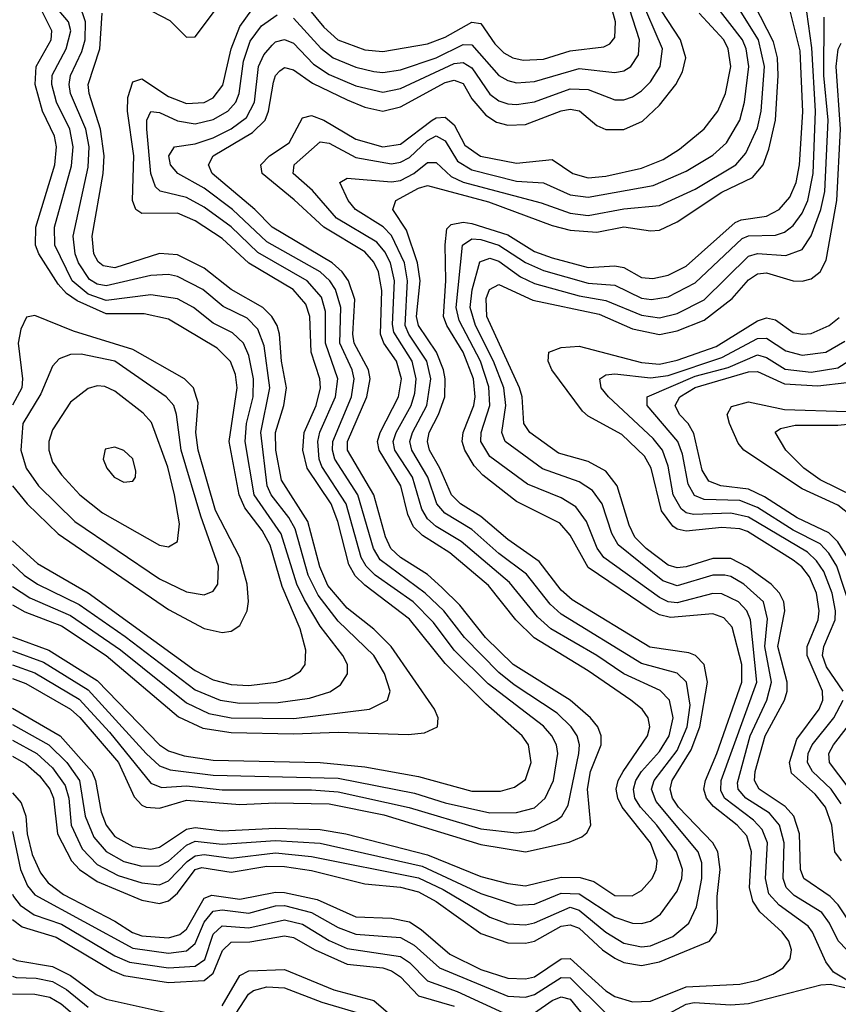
# Model space of a CAD drawing. Header units: inches. Extents: x 501365 to 657855, y 482276 to 547543.
# Tile 158 of 256: x 540016 to 541851, y 523888 to 526095. Entities that reach past the tile are written whole.
import ezdxf

# ---------------------------------------------------------------- set-up
doc = ezdxf.new("R2010")
doc.units = ezdxf.units.IN
doc.header["$MEASUREMENT"] = 0
doc.layers.add('A5542', color=7, linetype='Continuous')

msp = doc.modelspace()

# ---------------------------------------------------------------- linework, layer by layer
at = {"layer": 'A5542', "color": 5}
for points, elevation in [([(540313.7, 526113.7), (540353, 526093), (540390, 526056), (540410, 526057), (540590, 526296.5)], 2620), ([(540630, 526098.5), (540691, 526031), (540719.1, 526010), (540770, 525989), (540810, 525978.9), (540830, 525976.7), (540870, 525982.7), (540950, 526010), (541010, 526039.3), (541030, 526038.5), (541090, 525970.4), (541110, 525958.8), (541130, 525953.9), (541170, 525956.5), (541270, 525985.6), (541350, 525976.8), (541370, 525980.4), (541386, 525990), (541403.4, 526016.6), (541405.6, 526050), (541360.9, 526190)], 2560), ([(540630, 526161), (540698.3, 526078.3), (540729.7, 526050), (540790, 526027.2), (540830, 526024.2), (540930, 526041.2), (540970, 526056.2), (541030, 526089.3), (541050, 526086.8), (541081.1, 526041.1), (541101.1, 526021.1), (541121.6, 526010), (541144.4, 526004.4), (541190, 526006.6), (541250, 526025.2), (541325.5, 526034.5), (541338.7, 526041.3), (541350, 526055.2), (541351.7, 526090), (541324.4, 526190)], 2580), ([(540000, 524927.1), (540056.1, 524876.1), (540170, 524810.3), (540410, 524636), (540450, 524615.7), (540490, 524604.7), (540530, 524602.4), (540591, 524610), (540620.6, 524619.4), (540645.4, 524634.6), (540656.1, 524650), (540657.8, 524682.2), (540644.6, 524730), (540605, 524825), (540577.5, 524917.5), (540559.8, 524950), (540521.3, 525001.3), (540508.1, 525030), (540485.7, 525150), (540503.8, 525270), (540499.8, 525299.8), (540488.7, 525328.7), (540458.8, 525358.8), (540350, 525423.7), (540295.5, 525435.5), (540210, 525436.1), (540145.3, 525465.3), (540121.5, 525481.5), (540102.6, 525502.6), (540059.4, 525570), (540051.9, 525590), (540052.5, 525630), (540095.4, 525770), (540099.1, 525810), (540094.1, 525834.1), (540067.6, 525890), (540051.1, 525950), (540053.3, 525990), (540087, 526050), (540088.2, 526070), (540049.2, 526150)], 2680), ([(540000, 524649.2), (540050, 524631.5), (540150, 524572), (540217.9, 524497.9), (540310, 524383.6), (540334.2, 524374.2), (540390, 524377.5), (540470, 524368.9), (540670, 524368.8), (540730, 524364.3), (540889.6, 524329.6), (541050, 524281.8), (541130, 524272.7), (541170, 524277.8), (541219.3, 524300.7), (541231.7, 524310), (541245.4, 524334.6), (541269.7, 524450), (541270.9, 524470), (541265.6, 524490), (541252.6, 524510), (541220.6, 524540.6), (541124.4, 524604.4), (541090, 524632.1), (541013.5, 524710), (540966.9, 524770), (540925.2, 524810), (540824.1, 524884.1), (540809.6, 524910), (540774.5, 525030), (540722.5, 525110), (540717.2, 525130), (540718.2, 525150), (540759.9, 525250), (540766.2, 525290), (540761.4, 525310), (540734, 525370), (540735.9, 525450), (540724.4, 525490), (540711.1, 525510), (540689.7, 525529.7), (540570, 525597.5), (540493.3, 525670), (540430, 525717.7), (540370.8, 525750), (540354.6, 525770), (540350.8, 525790), (540363.4, 525810), (540410, 525816.8), (540450, 525830), (540490, 525850.7), (540524.4, 525875.6), (540542.5, 525910), (540551.5, 525990), (540563.7, 526016.3), (540581.9, 526038.1), (540590, 526045.2), (540610, 526051), (540630, 526042.5), (540675.1, 525995.1), (540710, 525972.5), (540770, 525947), (540830, 525932.7), (540870, 525940.7), (540990, 525997.1), (541010, 525999.5), (541030, 525986.9), (541070, 525928.3), (541090, 525913.6), (541110, 525906.3), (541130, 525904.7), (541170, 525911.2), (541250, 525940.4), (541290, 525938.9), (541350, 525915.4), (541370, 525915.6), (541390, 525922.4), (541410, 525935.9), (541430, 525956.1), (541451.6, 525990), (541456.9, 526030), (541405.4, 526150)], 2540), ([(541870, 523942.4), (541840.3, 523960.3), (541823.1, 523983.1), (541793, 524050), (541783.1, 524063.1), (541718.1, 524110), (541695.6, 524135.6), (541688, 524170), (541692.1, 524250), (541680.1, 524280.1), (541661.2, 524301.2), (541596.1, 524350), (541587.7, 524367.7), (541588.2, 524390), (541668.3, 524610), (541654, 524750), (541645.8, 524770), (541627.6, 524790), (541590, 524808.3), (541570, 524808.9), (541490, 524787.9), (541470, 524790.5), (541450, 524799.8), (541325.6, 524890), (541310.6, 524910.6), (541286.9, 524970), (541262.9, 525002.9), (541230, 525023.4), (541154.2, 525054.2), (541070, 525116.3), (541049.7, 525150), (541050.8, 525170), (541069.8, 525230), (541067.9, 525272.1), (541048.9, 525330), (541001.2, 525421.2), (540994.9, 525450), (541009, 525590), (541030, 525603.9), (541050, 525602.4), (541090, 525589.4), (541150, 525550.8), (541190, 525532.9), (541290, 525504.3), (541350, 525500), (541410, 525471.1), (541432, 525468), (541470, 525474.2), (541530, 525505.1), (541635.6, 525604.4), (541650, 525610.6), (541710, 525612.2), (541730, 525619.1), (541750, 525634.1), (541770, 525661.8), (541783, 525690), (541794.5, 525750), (541799.8, 525890), (541791.8, 526031.8), (541772.7, 526167.3)], 2360), ([(540000, 524711.8), (540082, 524682), (540190, 524613.6), (540330, 524470.1), (540350, 524456.3), (540384.8, 524444.8), (540450, 524435.3), (540690, 524430.5), (540790, 524420.7), (540910, 524398.4), (541030, 524365.7), (541093.9, 524366.1), (541125.2, 524374.8), (541150, 524391.8), (541163, 524430), (541156.5, 524470), (541142.7, 524490), (541061.3, 524561.3), (540970, 524652), (540890, 524751.4), (540790, 524827.5), (540768.5, 524848.5), (540753.8, 524873.8), (540729.5, 524970), (540714.2, 525010), (540660.8, 525090), (540651.3, 525130), (540653.6, 525170), (540680.9, 525230), (540690.5, 525270), (540689.1, 525290), (540669.8, 525350), (540666.5, 525430), (540657.8, 525457.8), (540629.6, 525490), (540530, 525549.6), (540470, 525604.7), (540410, 525644.3), (540370, 525661.2), (540290, 525661), (540276.6, 525670), (540269.5, 525689.5), (540272.5, 525790), (540258.2, 525890), (540259, 525921), (540270, 525955.7), (540290, 525962.3), (540350, 525922.6), (540390, 525907.4), (540430, 525909.6), (540450, 525920.2), (540471.8, 525948.2), (540490.5, 526030), (540510, 526079.6), (540550, 526135.6)], 2580), ([(540000, 524480.3), (540054.8, 524450), (540090, 524417.9), (540118.4, 524378.4), (540126.2, 524350), (540131.9, 524290), (540156.7, 524236.7), (540190, 524201.4), (540236.8, 524176.8), (540290, 524160.2), (540330, 524156.2), (540350, 524165.2), (540391.6, 524208.4), (540410, 524221.3), (540430, 524224), (540490, 524215.5), (540590, 524227.6), (540670, 524219.5), (540910, 524171.9), (540965.6, 524145.6), (541070, 524083.6), (541110, 524068.3), (541150, 524066.3), (541170, 524070.9), (541250, 524105.7), (541270, 524099.3), (541330, 524049.6), (541370, 524025.3), (541410, 524017), (541430, 524019.4), (541479.8, 524040.2), (541516, 524070), (541533.2, 524106.8), (541545.3, 524170), (541544.9, 524204.9), (541536.8, 524230), (541442.8, 524342.8), (541432.3, 524370), (541438.6, 524390), (541490, 524456.7), (541512.5, 524510), (541518.7, 524558.7), (541510.7, 524610), (541490, 524630.2), (541410, 524652), (541230, 524762.9), (541205.4, 524785.4), (541152.3, 524852.3), (541090, 524898.3), (541030, 524952.4), (540969, 524989), (540951.5, 525010), (540931.2, 525070), (540895.5, 525130), (540891.1, 525150), (540896.6, 525170), (540929.1, 525230), (540937.8, 525290), (540928.5, 525330), (540888.5, 525390), (540880.3, 525410), (540885.6, 525510), (540878.5, 525550), (540850, 525611.4), (540830.8, 525630.8), (540768.8, 525670), (540752.3, 525690), (540734, 525730), (540750, 525739.8), (540850, 525731.5), (540870, 525734.6), (540899.8, 525750), (540930, 525775.1), (540950, 525774.9), (540983.3, 525743.3), (541010, 525730.9), (541184.8, 525684.8), (541250, 525661.2), (541290, 525656.6), (541370, 525671), (541450, 525679), (541530, 525715), (541621, 525770), (541643.8, 525796.2), (541670, 525852.9), (541678.4, 525890), (541685.4, 525990), (541672.3, 526050), (541621.7, 526130)], 2440), ([(540000, 524824.6), (540039.2, 524799.2), (540130, 524760), (540242.6, 524682.6), (540390, 524563.6), (540440.1, 524540.1), (540490.1, 524529.9), (540631.1, 524528.9), (540800.5, 524550), (540840.6, 524570), (540846.3, 524590), (540833.9, 524630), (540810, 524670.3), (540730, 524746.9), (540685.2, 524805.2), (540662.8, 524850), (540633.8, 524953.8), (540619.5, 524979.5), (540580.2, 525030), (540571.1, 525050), (540556.5, 525170), (540577.3, 525270), (540564.4, 525364.4), (540550, 525401.8), (540525.9, 525425.9), (540472.3, 525452.3), (540426.7, 525490), (540370, 525519.3), (540350, 525524), (540310, 525521.9), (540210, 525498.6), (540190, 525502.1), (540172.6, 525512.6), (540148.3, 525550), (540140.9, 525570), (540136.4, 525610), (540170, 525764.9), (540171.8, 525810), (540164.6, 525850), (540130.6, 525930), (540127.1, 525950), (540130.2, 525970), (540155.9, 526024.1), (540162.8, 526050), (540163.6, 526090), (540150.7, 526130)], 2640), ([(540000, 524362.1), (540019.4, 524339.4), (540029.9, 524310), (540033.1, 524270), (540044.2, 524224.2), (540063.1, 524183.1), (540080.1, 524160.1), (540114.6, 524134.6), (540230, 524074.4), (540269.3, 524049.3), (540290, 524041.9), (540350, 524037.1), (540375.4, 524044.6), (540390, 524056.4), (540430, 524126), (540447.1, 524132.9), (540510, 524124), (540590, 524139.6), (540610, 524139), (540683, 524123), (540770, 524084), (540850, 524081.3), (540890, 524072.7), (540916, 524056), (540980.6, 524000.6), (541050, 523965.8), (541110, 523947), (541150, 523945), (541170, 523950), (541230, 523990), (541250, 523990.9), (541330, 523918.1), (541350, 523905.4), (541390, 523893.9), (541430, 523895.3), (541510, 523927.4), (541630, 523933.6), (541670, 523941.9), (541704.3, 523955.7), (541727.4, 523970), (541742.9, 523990), (541746.3, 524010), (541740.1, 524030), (541724.9, 524050), (541675.4, 524095.4), (541659.3, 524119.3), (541652, 524150), (541656.6, 524230), (541645.6, 524265.6), (541624.5, 524290), (541571.2, 524331.2), (541555.6, 524350), (541549.8, 524370), (541553, 524390), (541578.8, 524450), (541634.4, 524610), (541634.9, 524650), (541613.3, 524733.3), (541594.2, 524754.2), (541570, 524763.3), (541475.2, 524755.2), (541450, 524761.4), (541431.7, 524771.7), (541290, 524866.9), (541250, 524939.7), (541226.6, 524966.6), (541130, 525015.5), (541054.2, 525074.2), (541035.2, 525095.2), (541013.9, 525130), (541008, 525150), (541010.4, 525170), (541034.1, 525230), (541036.9, 525250), (541033.4, 525290), (541010.4, 525350), (540973.6, 525410), (540966.1, 525430), (540971.6, 525510), (540969.6, 525590.4), (540973.9, 525626.1), (540983.7, 525636.3), (541010, 525641.3), (541030, 525638.1), (541110, 525613.1), (541170, 525575.6), (541210, 525561), (541290, 525539.9), (541350, 525543.6), (541370, 525539.9), (541410, 525517.6), (541435, 525515), (541470, 525522.6), (541510, 525542.8), (541619.8, 525640.2), (541633.5, 525646.5), (541690, 525654.4), (541718.4, 525670), (541742.5, 525697.5), (541756.8, 525730), (541763.8, 525770), (541771.6, 525888.4), (541765.7, 526025.7), (541739.4, 526130)], 2380), ([(540000, 524444.1), (540030, 524427.4), (540060.5, 524400.5), (540084.3, 524370), (540092.1, 524350), (540100.8, 524270), (540132.7, 524210), (540150.8, 524190), (540190, 524163.1), (540290, 524121.3), (540330, 524114), (540350, 524120.2), (540370, 524137), (540409.3, 524190), (540424.9, 524195.1), (540490, 524184.3), (540570, 524198), (540610, 524197.4), (540670, 524187.9), (540790, 524157.9), (540870, 524150.7), (540910, 524140.5), (540950, 524118.6), (541050, 524046.9), (541110, 524025.7), (541150, 524025), (541170, 524030), (541230, 524063.1), (541250, 524066.6), (541270, 524058.7), (541322.5, 524010), (541350, 523991.5), (541370, 523982.1), (541410, 523975), (541450, 523983), (541562.5, 524030), (541577.2, 524050), (541580.4, 524070), (541579.3, 524130), (541585.9, 524190), (541580.7, 524230), (541570, 524250), (541493, 524330), (541479.4, 524350), (541473.9, 524370), (541478.9, 524390), (541521.1, 524458.9), (541540.9, 524510), (541557.7, 524610), (541550, 524650), (541531.2, 524670), (541516, 524676), (541428.9, 524688.9), (541254.6, 524794.6), (541230, 524816.2), (541180.4, 524880.4), (541110, 524930.2), (541050, 524981.8), (541004.3, 525010), (540984, 525030), (540958.1, 525090), (540934.7, 525130), (540930, 525150), (540934.2, 525170), (540955.1, 525210), (540968.8, 525250), (540970.1, 525289.9), (540966.1, 525310), (540950.3, 525350), (540909.8, 525410), (540905.8, 525430), (540914, 525510), (540907.7, 525550), (540883, 525623), (540852.3, 525670), (540859, 525690), (540910, 525717.5), (540930, 525723.2), (541066.8, 525686.8), (541210, 525633.6), (541250, 525623.1), (541310, 525618.9), (541370, 525630.8), (541430, 525622.1), (541450, 525623.3), (541490, 525642.2), (541590, 525708.6), (541658.6, 525741.4), (541682.7, 525770), (541695.4, 525804.6), (541710.4, 525870), (541716.3, 525970), (541714.3, 526010), (541705.8, 526045.8), (541662.7, 526130)], 2420), ([(540000, 524515.3), (540082.1, 524470), (540122, 524430), (540150.6, 524390), (540163.5, 524310), (540182.8, 524262.8), (540210.3, 524230.3), (540250, 524208.3), (540290, 524197.5), (540330, 524198.7), (540350, 524209), (540390, 524245), (540410, 524253.8), (540470, 524246.9), (540590, 524255.4), (540690, 524249.2), (540918, 524198), (541050, 524136.8), (541130, 524110.5), (541170, 524112.8), (541230, 524137.2), (541270, 524135.5), (541350, 524083.3), (541389.9, 524070.1), (541410, 524069.2), (541430, 524074.6), (541452.1, 524090), (541490, 524142.1), (541500.3, 524170), (541501.8, 524190), (541488.3, 524230), (541444.4, 524290), (541407.7, 524330), (541395.1, 524350), (541392, 524370), (541397.5, 524390), (541410.1, 524409.9), (541450, 524455.1), (541471.9, 524490), (541480.5, 524530), (541472.6, 524570), (541451.8, 524591.8), (541370, 524628.6), (541310.1, 524670.1), (541206.5, 524730), (541176.6, 524756.6), (541113.9, 524833.9), (541005.7, 524925.7), (540950, 524958.9), (540930, 524976), (540917.9, 524997.9), (540896.4, 525070), (540857.3, 525130), (540853.6, 525150), (540859.8, 525170), (540893.4, 525230), (540902, 525258), (540905.2, 525290), (540895.8, 525330), (540855, 525395), (540852, 525412), (540856.6, 525510), (540847.6, 525550), (540834.9, 525574.9), (540816.5, 525596.5), (540726.3, 525650), (540672.3, 525712.3), (540629.5, 525750.5), (540631.4, 525770), (540690, 525821.6), (540710, 525818.7), (540770, 525786.2), (540850, 525771.8), (540870, 525775.6), (540890, 525786.2), (540930, 525824.1), (540950, 525834.8), (540970, 525823.3), (540997.7, 525777.7), (541030, 525758.4), (541130, 525733.5), (541190, 525729.3), (541250, 525702.9), (541290, 525697.2), (541436.2, 525723.8), (541510, 525755.7), (541570, 525791.4), (541600.6, 525819.4), (541630.2, 525870), (541640.4, 525910), (541650.1, 525990), (541644.2, 526030), (541635.9, 526050), (541574.4, 526130)], 2460), ([(540000, 524874.6), (540026.6, 524850), (540056.5, 524830), (540150, 524784), (540252.8, 524712.8), (540410, 524592.8), (540465.6, 524570), (540510, 524563.2), (540595.5, 524564.5), (540665.8, 524574.2), (540711.7, 524588.3), (540735.5, 524604.5), (540751.3, 524628.7), (540750.7, 524650), (540740.3, 524670), (540690, 524735.6), (540654.4, 524794.4), (540637.4, 524830), (540602.7, 524942.7), (540542.1, 525030), (540521.8, 525150), (540524.8, 525190), (540539.6, 525250), (540540.2, 525290), (540530, 525342.7), (540517.8, 525370), (540493.2, 525393.2), (540450, 525414.8), (540405.7, 525450), (540370, 525469.2), (540310, 525478.6), (540210, 525466), (540170, 525479.9), (540133.7, 525510), (540095.5, 525590), (540094.4, 525630), (540132.7, 525767.3), (540136.3, 525810), (540128.7, 525850), (540099.2, 525910), (540088.3, 525950), (540089.5, 525970.5), (540120.8, 526030), (540130.8, 526070), (540125.6, 526090), (540092.4, 526130)], 2660), ([(540000, 524618.6), (540030, 524607.2), (540130, 524549.7), (540151.3, 524531.3), (540238.2, 524430), (540273.1, 524353.1), (540290, 524334.4), (540299.8, 524330), (540330, 524327.8), (540390, 524345.6), (540510, 524336), (540590, 524339.9), (540710, 524337.5), (540832.8, 524312.8), (541050, 524246.6), (541150, 524230), (541248.1, 524251.9), (541276.2, 524263.8), (541287.7, 524272.3), (541296, 524290), (541288.9, 524370), (541295.6, 524410), (541319.3, 524470), (541319.8, 524490), (541311.8, 524510), (541295.7, 524530), (541250, 524570.2), (541122.6, 524650), (541060.5, 524710), (541002.5, 524782.5), (540962.1, 524822.1), (540930, 524851.3), (540869.6, 524889.6), (540848.3, 524910), (540835.9, 524935.9), (540810.2, 525030.2), (540750.9, 525130), (540751, 525150), (540794.7, 525250), (540801.8, 525290), (540797.8, 525310), (540766.1, 525370), (540763.3, 525390), (540767.8, 525467.8), (540753.6, 525510), (540739.4, 525530), (540716.4, 525550), (540582.1, 525630), (540543.4, 525670), (540447.4, 525750), (540439.2, 525770), (540449.9, 525790), (540537.8, 525842.2), (540566.2, 525870), (540574.3, 525890), (540585.2, 525954.8), (540590, 525970.1), (540599.4, 525980.6), (540610, 525988.2), (540630, 525983), (540672.8, 525952.8), (540750, 525915.8), (540790, 525899.1), (540830, 525890.3), (540870, 525899.7), (540970, 525954.1), (540990, 525959.7), (541010, 525951.9), (541030, 525917.8), (541060.9, 525880.9), (541085.3, 525865.3), (541110, 525858.7), (541150, 525860.5), (541230, 525891.2), (541250, 525894.5), (541270.8, 525890.8), (541310, 525858), (541330, 525848.8), (541370, 525848.9), (541412.4, 525867.6), (541450, 525903.7), (541486.6, 525950), (541502, 525978), (541509.4, 526010), (541497.2, 526050), (541454.9, 526114.9)], 2520), ([(540000, 524552.2), (540107.5, 524490), (540178.1, 524410), (540186.6, 524390), (540199, 524319), (540210, 524290), (540230, 524264), (540270, 524241.7), (540310, 524236.2), (540330, 524240.5), (540390, 524280.8), (540410, 524284.7), (540470, 524276.8), (540590, 524283.1), (540690, 524280.3), (540747.5, 524270), (540930, 524222.9), (541050, 524174.9), (541110, 524159.2), (541150, 524153.6), (541230, 524173), (541272.6, 524172.6), (541303.2, 524163.2), (541350, 524131.9), (541388.7, 524131.3), (541410, 524143.4), (541433.5, 524170), (541443, 524190), (541444.9, 524210), (541429.9, 524250), (541366.2, 524330), (541356.5, 524350), (541353.3, 524370), (541357.7, 524390), (541368.6, 524410), (541423.4, 524490), (541428.7, 524510), (541425.2, 524530), (541411.7, 524550), (541386.2, 524570), (541290, 524635.7), (541169.4, 524709.4), (541128.1, 524750), (541066.8, 524826.8), (540980.4, 524900.4), (540919, 524939), (540898.7, 524958.7), (540886, 524986), (540870.3, 525050.3), (540821.7, 525130), (540818.6, 525150), (540824.3, 525170), (540865.4, 525250), (540871.8, 525290), (540861.1, 525330), (540832.3, 525370), (540824.7, 525390), (540828.2, 525488.2), (540820.7, 525530), (540810, 525551.7), (540790, 525574.5), (540697.8, 525630), (540631.6, 525691.6), (540559.6, 525750), (540556.5, 525770), (540576.6, 525790), (540620.6, 525819.4), (540650, 525875.2), (540670, 525880.5), (540697.7, 525870), (540770, 525827.5), (540830, 525810.4), (540870, 525816.1), (540940.7, 525870), (540950, 525875.3), (540970, 525876.3), (540990, 525859.6), (541013.9, 525813.9), (541049.2, 525789.2), (541130, 525773.4), (541210, 525781.4), (541256.1, 525750), (541290, 525740.5), (541330, 525744.3), (541410, 525762), (541458.3, 525781.7), (541495.2, 525804.8), (541550, 525850.5), (541581.1, 525890), (541598, 525930), (541610, 525990), (541604, 526030), (541594.4, 526050), (541539.3, 526110)], 2480), ([(540000, 524783.8), (540027.6, 524767.6), (540110, 524736.3), (540210.2, 524670.2), (540372.5, 524532.5), (540427.1, 524507.1), (540490, 524497.2), (540630, 524494.3), (540730, 524498.3), (540886.9, 524493.1), (540923.4, 524496.6), (540952.9, 524510), (540954.3, 524530), (540946.2, 524550), (540848.9, 524690), (540810, 524729.2), (540750, 524776.2), (540707.1, 524827.1), (540688.9, 524868.9), (540662.1, 524970), (540603.3, 525063.3), (540590.7, 525130), (540589.5, 525170), (540608.6, 525230), (540614.6, 525270), (540603.3, 525330), (540598.7, 525390), (540593.7, 525410), (540581.8, 525430), (540561, 525450), (540490, 525490.4), (540430, 525537.9), (540370, 525567.8), (540330, 525571), (540230, 525538.8), (540203.5, 525543.5), (540192.3, 525552.3), (540182.3, 525570), (540178.8, 525610), (540203.6, 525750), (540206.1, 525790), (540197.5, 525850), (540172.3, 525930), (540170, 525950), (540196.1, 526030), (540201.1, 526110)], 2620), ([(540000, 524680.3), (540070, 524655.4), (540170, 524592.9), (540299.8, 524450), (540330, 524422.8), (540353.9, 524413.9), (540450, 524402.1), (540730, 524395), (540901.5, 524361.5), (540970, 524340.1), (541070, 524317.3), (541130, 524318.1), (541170, 524328.5), (541194.3, 524350), (541212.6, 524390), (541222.5, 524450), (541219.4, 524470), (541209.3, 524490), (541190, 524511.3), (541066.5, 524606.5), (540990, 524682.1), (540943.7, 524743.7), (540897.9, 524790), (540813.1, 524850), (540792.9, 524870), (540782, 524890), (540747.7, 525010), (540693.8, 525093.8), (540687.6, 525110), (540684.6, 525150), (540689.3, 525170.7), (540724.4, 525250), (540729.4, 525290), (540702, 525370), (540701.4, 525441.4), (540692.9, 525472.9), (540660.4, 525510), (540550, 525573.5), (540490, 525631.2), (540430, 525674.9), (540390, 525696.3), (540330.9, 525710.9), (540320.5, 525720.5), (540310.2, 525750.2), (540301.1, 525850), (540301.2, 525870), (540310, 525889), (540330, 525887.3), (540370, 525868.6), (540410, 525861.8), (540450, 525871.1), (540482.9, 525890), (540500.7, 525910), (540508.5, 525930), (540517.9, 526002.1), (540532.9, 526047.1), (540558.3, 526081.7), (540593.8, 526106.2)], 2560), ([(541870.2, 524010.2), (541850.5, 524030.5), (541831.1, 524070), (541813.8, 524093.8), (541751.9, 524131.9), (541734.2, 524150), (541727.1, 524170), (541729.6, 524250), (541719.5, 524290), (541696.4, 524316.4), (541643.5, 524350), (541626.7, 524370), (541624.9, 524384.9), (541653.7, 524490), (541690.7, 524570), (541701.3, 524610), (541686, 524690), (541692.1, 524752.1), (541683.2, 524790), (541639.1, 524830), (541610, 524847.1), (541596.8, 524850), (541570, 524850.2), (541490, 524825.8), (541457.5, 524837.5), (541357.8, 524917.8), (541343.4, 524943.4), (541321.6, 525010), (541300.1, 525040.1), (541270, 525059.1), (541188.1, 525088.1), (541104.1, 525150), (541097, 525170), (541105.6, 525230), (541101.7, 525270), (541078.6, 525330), (541038, 525410), (541026.2, 525450), (541030.4, 525489.6), (541047.4, 525552.6), (541070, 525560.8), (541090, 525554.1), (541138.8, 525518.8), (541170, 525504.1), (541270, 525475.8), (541330, 525465.8), (541410, 525432.5), (541450, 525427), (541490, 525436.4), (541550, 525467.4), (541650, 525564.8), (541670, 525571.3), (541733.1, 525566.9), (541770, 525579.9), (541790, 525610.7), (541811.9, 525670), (541820.8, 525710), (541827.9, 525870), (541818.8, 525970), (541819, 526101)], 2340), ([(541882.9, 524062.9), (541850.9, 524110.9), (541832.5, 524130), (541773.7, 524170), (541766.3, 524190), (541764.3, 524270), (541751.4, 524310), (541731.8, 524331.8), (541673.8, 524370), (541663.3, 524390), (541664.8, 524410), (541687.1, 524490), (541730, 524570), (541736.3, 524590), (541736.2, 524610), (541715.6, 524690), (541731.1, 524770), (541728.9, 524790), (541719.5, 524810), (541700.1, 524830), (541647.8, 524867.8), (541610, 524887.4), (541570, 524887.6), (541510, 524868.4), (541490, 524866.7), (541470, 524872.8), (541420.6, 524910), (541395.3, 524935.3), (541382.1, 524962.1), (541355.6, 525050), (541330, 525083.4), (541290, 525104.6), (541223.7, 525123.7), (541159.3, 525170), (541145.9, 525190), (541142.3, 525250), (541136.5, 525270), (541063.5, 525430), (541062, 525470), (541069.3, 525490), (541090, 525501.9), (541166.1, 525466.1), (541314.7, 525434.7), (541390, 525402), (541450, 525389.5), (541490, 525397.4), (541550, 525421.8), (541612.8, 525470), (541650, 525512), (541670, 525525.2), (541690, 525527.6), (541750, 525510.1), (541770, 525509.1), (541790, 525514.5), (541810, 525529.7), (541823.7, 525556.3), (541847.7, 525690), (541855.8, 525850), (541846.1, 525990), (541850.9, 526029.1), (541857.3, 526042.7)], 2320), ([(540000, 525050), (540033.1, 525010), (540103, 524943), (540350, 524773.1), (540430, 524730.4), (540470, 524721.3), (540490, 524724.5), (540510, 524737), (540526.5, 524770), (540529.3, 524790.7), (540525.9, 524830), (540509.7, 524890), (540455.2, 524995.2), (540416.1, 525130), (540410.9, 525170), (540416.2, 525236.2), (540406, 525270), (540385.9, 525290), (540270, 525356.2), (540136.9, 525396.9), (540050, 525432.3), (540031.9, 525428.1), (540018.8, 525401.2), (540013.1, 525370), (540023.1, 525290), (540021.1, 525270), (540000, 525230.9)], 2720), ([(541858.1, 524210), (541843.5, 524230), (541836.4, 524290), (541822.2, 524330), (541799.2, 524359.2), (541746.4, 524406.4), (541741.2, 524430), (541757.7, 524482.3), (541808.4, 524550), (541815.9, 524570), (541815.2, 524590), (541781.1, 524670), (541781, 524690), (541805.8, 524750), (541807.8, 524770), (541801.8, 524810), (541786.1, 524846.1), (541768.9, 524868.9), (541750, 524884), (541647.8, 524947.8), (541630, 524953.8), (541590, 524957.2), (541510, 524948.8), (541490, 524953), (541480.1, 524960.1), (541454.4, 524994.4), (541431.2, 525090), (541416.6, 525116.6), (541365.7, 525165.7), (541290, 525206.7), (541277.6, 525217.6), (541208.8, 525310), (541200.8, 525330), (541202.3, 525350), (541230, 525360.5), (541270, 525363.1), (541410, 525326.5), (541450, 525322.7), (541490, 525332), (541577.4, 525362.6), (541670, 525420), (541690, 525426.5), (541710, 525422.2), (541750, 525394.1), (541770, 525390.1), (541790, 525391.9), (541830.3, 525409.7), (541852.7, 525427.3)], 2280), ([(541861.5, 524590), (541824.6, 524644.6), (541815.7, 524670), (541818.2, 524690), (541843.7, 524750), (541844.9, 524770), (541837, 524810), (541818.2, 524858.2), (541802.2, 524882.2), (541781.7, 524901.7), (541650, 524979.9), (541610, 524988.9), (541526.2, 524986.2), (541510, 524989.5), (541498.5, 524998.5), (541481.2, 525030), (541470, 525094), (541457.3, 525130), (541436.2, 525156.2), (541335.8, 525250), (541319.2, 525270), (541316.3, 525290), (541330, 525298.8), (541350, 525301.6), (541430, 525292.3), (541470, 525297.3), (541590, 525337.6), (541670, 525380.7), (541690, 525381.1), (541733, 525353), (541770, 525343), (541822.7, 525350), (541865.6, 525374.4)], 2260), ([(541880.8, 524770), (541847.4, 524870), (541830, 524899.7), (541810, 524920.5), (541750, 524950.9), (541670, 525002), (541630, 525017.1), (541550, 525020), (541528.5, 525028.5), (541514.1, 525054.1), (541501.5, 525121.5), (541491.5, 525150), (541422.9, 525230), (541422.9, 525250), (541530, 525295.9), (541604.2, 525315.8), (541670, 525343.6), (541690, 525338.2), (541731.9, 525311.9), (541790, 525305.4), (541850, 525314.9), (541905.1, 525350)], 2240), ([(541871.3, 524890), (541850, 524924.6), (541830, 524945.2), (541758.9, 524978.9), (541685.7, 525025.7), (541650, 525042.9), (541587.7, 525050), (541560.7, 525060.7), (541545.6, 525085.6), (541527.3, 525167.3), (541514.3, 525190), (541495, 525210), (541485.2, 525230), (541495.9, 525250), (541530, 525271), (541650, 525306), (541670, 525306.9), (541730, 525278.9), (541805.4, 525274.6), (541870, 525281.9)], 2220), ([(541881.9, 524981.9), (541850, 525007.2), (541770, 525043.7), (541639.2, 525130), (541626.2, 525146.2), (541607.1, 525190), (541602.2, 525210), (541611.8, 525228.2), (541650, 525238.2), (541730, 525221.6), (541870, 525216.6)], 2180), ([(541886.7, 525026.7), (541810, 525063.6), (541773.9, 525090), (541733.1, 525130), (541709.1, 525170.9), (541721.4, 525178.6), (541754, 525186), (541850, 525186.2), (541926.4, 525193.6)], 2160), ([(541857.5, 524337.5), (541835.1, 524370), (541792.9, 524410), (541782.2, 524430), (541783.5, 524450), (541792.3, 524470), (541840.6, 524530), (541861.8, 524570)], 2260), ([(541891.9, 524350), (541831.2, 524430), (541829.7, 524450), (541840, 524470), (541901.8, 524550)], 2240), ([(540000, 524275.3), (540018.5, 524190), (540033.9, 524153.9), (540050, 524133.4), (540270, 524014), (540350, 524002.7), (540390, 524007.8), (540410, 524024.8), (540430, 524072.6), (540450, 524097), (540470, 524099.8), (540530, 524092.2), (540590, 524108.5), (540610, 524109.7), (540670, 524093.8), (540730, 524060.2), (540770, 524045.1), (540870, 524038), (540900.8, 524020.8), (540956.9, 523970), (541110, 523906.5), (541150, 523904.1), (541170, 523909.8), (541230, 523948.2), (541250, 523947.2), (541329.3, 523869.3)], 2360), ([(540000, 524135.1), (540002.3, 524130), (540017.7, 524110), (540048.7, 524088.7), (540110, 524067.9), (540230, 523996.8), (540262.5, 523982.5), (540350, 523970.2), (540410, 523973.4), (540431.6, 523988.4), (540450, 524045.1), (540470, 524064.3), (540530, 524059.9), (540610, 524077.2), (540650, 524067.4), (540710, 524031.4), (540750, 524013.4), (540870, 523995.5), (540890, 523981.9), (540930, 523941), (540996.8, 523916.8), (541110, 523864.3)], 2340), ([(540000, 524078.5), (540021.7, 524061.7), (540098.3, 524038.3), (540223.9, 523963.9), (540250, 523953), (540350, 523937), (540430, 523941.6), (540450, 523958), (540471, 524009), (540490, 524027.7), (540532.1, 524027.9), (540610, 524041.6), (540630, 524037.8), (540678.6, 524010), (540750, 523977.9), (540830, 523969.7), (540850, 523963.4), (540869.9, 523949.9), (540910, 523907.5), (540990, 523883.6)], 2320), ([(540000, 523990.8), (540010, 523986.4), (540090, 523972.9), (540130, 523952.6), (540188, 523910), (540210, 523900), (540351.6, 523868.4)], 2280), ([(540470, 523884.6), (540510, 523952.5), (540530, 523962.9), (540610, 523965.8), (540720.6, 523920.6), (540810, 523896.6), (540870, 523844.8)], 2280), ([(540000, 523951.2), (540008.4, 523948.4), (540053.2, 523946.8), (540090, 523938.9), (540121.3, 523921.3), (540170, 523882.1)], 2260), ([(540481.8, 523838.2), (540529.3, 523910.7), (540540.7, 523919.3), (540570, 523927), (540610, 523925), (540693.2, 523893.2), (540790, 523864.4)], 2260), ([(541450, 523856.2), (541510, 523888.4), (541527.9, 523892.1), (541610, 523887), (541650, 523889.8), (541812.1, 523932.1), (541833.6, 523933.6), (541865.9, 523925.9)], 2360), ([(540000, 523911.4), (540050, 523911.1), (540083.9, 523903.9), (540109.1, 523889.1), (540150, 523854.6)], 2240), ([(541170, 523869.4), (541210, 523896.5), (541230, 523904.7), (541250, 523899.5), (541299.3, 523839.3)], 2340)]:
    msp.add_lwpolyline(points, dxfattribs=dict(at, elevation=elevation))
for points, elevation in [([(540154.4, 525345.6), (540130, 525344.6), (540104.9, 525335.1), (540090, 525318.5), (540063.6, 525256.4), (540023.2, 525190), (540019.2, 525130), (540030.7, 525090), (540058.9, 525050), (540140.3, 524970), (540330, 524842.1), (540390, 524812.5), (540430, 524805.8), (540450, 524814.3), (540460.2, 524830), (540461.9, 524870), (540422.4, 524982.4), (540378.2, 525130), (540368.2, 525210), (540361.5, 525230), (540344.5, 525250), (540230, 525329.4)], 2740), ([(540190, 525274.5), (540170, 525268.7), (540130, 525237.5), (540090, 525176), (540082, 525150), (540081.7, 525130), (540090, 525103.2), (540110, 525074.7), (540151.4, 525030), (540202.3, 524990), (540330, 524917.1), (540350, 524913.7), (540370, 524925.5), (540374.7, 524965.3), (540363.7, 525030), (540348.1, 525091.9), (540311.9, 525191.9), (540293.5, 525213.5), (540230, 525262.3), (540207, 525273)], 2760), ([(540230, 525136.8), (540207.8, 525132.2), (540203.2, 525110), (540211.4, 525090), (540228.3, 525070), (540250, 525058.8), (540270, 525060.9), (540276.2, 525070), (540277, 525083), (540270, 525110.8), (540250, 525129.8)], 2780)]:
    msp.add_lwpolyline(points, close=True, dxfattribs=dict(at, elevation=elevation))

doc.saveas('drawing.dxf')
